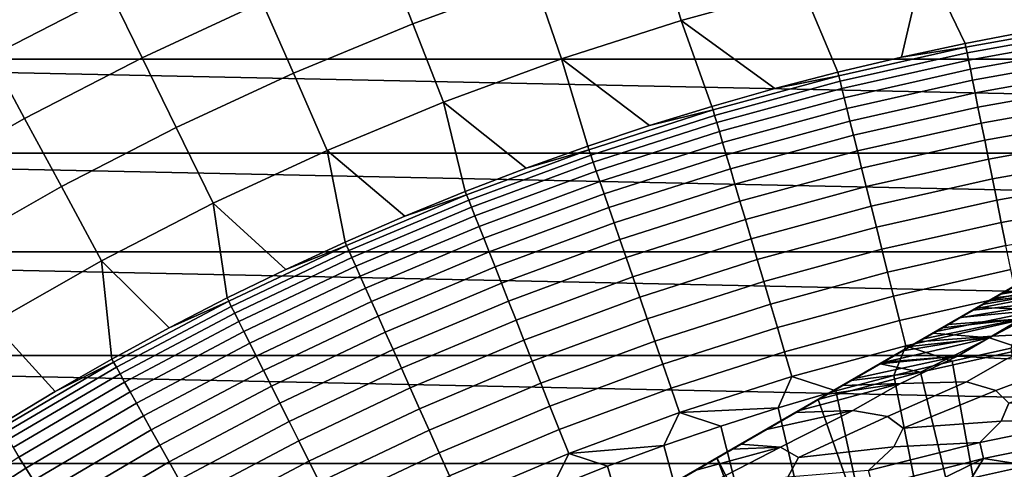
# Model space of a CAD drawing. Header units: metres. Extents: x -29 to 117, y -464 to 29.
# Tile 110 of 256: x -12.24 to -4.36, y 19.74 to 23.33. Entities that reach past the tile are written whole.
import ezdxf

# ---------------------------------------------------------------- set-up
doc = ezdxf.new("R2010")
doc.units = ezdxf.units.M
doc.layers.add('solid_24_501_056_XXX', color=7, linetype='CONTINUOUS')

msp = doc.modelspace()

# ---------------------------------------------------------------- linework, layer by layer
at = {"layer": 'solid_24_501_056_XXX'}
for points in [[(-8.323614, 24.245859, 99.382652), (-9.318463, 23.881174, 99.382652), (-9.092724, 23.302654, 106.589211), (-8.121975, 23.658504, 106.589211)], [(-6.140531, 24.248405, 106.589211), (-7.13735, 23.973934, 106.589211), (-6.944773, 23.32708, 113.790924), (-5.974849, 23.594147, 113.790924)], [(-11.469047, 24.127789, 84.956604), (-12.465934, 23.628155, 84.956604), (-12.470717, 23.043867, 92.171654), (-11.507777, 23.539534, 92.171654)], [(-10.525176, 23.994984, 92.171654), (-11.507777, 23.539534, 92.171654), (-11.258727, 23.030094, 99.382652), (-10.297392, 23.475689, 99.382652)], [(-7.13735, 23.973934, 106.589211), (-8.121975, 23.658504, 106.589211), (-7.902831, 23.020161, 113.790924), (-6.944773, 23.32708, 113.790924)], [(-4.006053, 24.00696, 113.790924), (-4.994718, 23.820902, 113.790924), (-4.670279, 23.144377, 120.980194), (-4.157134, 23.242029, 120.980194)], [(-9.318463, 23.881174, 99.382652), (-10.297392, 23.475689, 99.382652), (-10.047938, 22.906992, 106.589211), (-9.092724, 23.302654, 106.589211)], [(-4.994718, 23.820902, 113.790924), (-5.974849, 23.594147, 113.790924), (-5.689461, 22.915142, 120.980194), (-5.181138, 23.035397, 120.980194)], [(-4.994718, 23.820902, 113.790924), (-5.181138, 23.035397, 120.980194), (-4.670279, 23.144377, 120.980194)], [(17.472929, 23.019703, -99.5), (-17.472929, 23.019703, -99.5), (-16.493397, 23.731352, -99.5)], [(17.472929, 23.019703, -99.5), (-16.493397, 23.731352, -99.5), (16.493397, 23.731352, -99.5)], [(-8.121975, 23.658504, 106.589211), (-9.092724, 23.302654, 106.589211), (-8.847388, 22.673912, 113.790924), (-7.902831, 23.020161, 113.790924)], [(-6.944773, 23.32708, 113.790924), (-6.194999, 22.78367, 120.980194), (-5.689461, 22.915142, 120.980194), (-5.974849, 23.594147, 113.790924)], [(-11.507777, 23.539534, 92.171654), (-12.470717, 23.043867, 92.171654), (-12.200828, 22.545155, 99.382652), (-11.258727, 23.030094, 99.382652)], [(-10.297392, 23.475689, 99.382652), (-11.258727, 23.030094, 99.382652), (-10.985986, 22.472193, 106.589211), (-10.047938, 22.906992, 106.589211)], [(-9.092724, 23.302654, 106.589211), (-10.047938, 22.906992, 106.589211), (-9.776829, 22.288925, 113.790924), (-8.847388, 22.673912, 113.790924)], [(-7.902831, 23.020161, 113.790924), (-7.196734, 22.487345, 120.980194), (-6.697505, 22.641048, 120.980194), (-6.944773, 23.32708, 113.790924)], [(-6.944773, 23.32708, 113.790924), (-6.697505, 22.641048, 120.980194), (-6.194999, 22.78367, 120.980194)], [(-4.664314, 23.114826, 121.193291), (-3.637303, 23.298519, 121.193291), (-4.157134, 23.242029, 120.980194), (-4.670279, 23.144377, 120.980194)], [(-3.637303, 23.298519, 121.193291), (-4.664314, 23.114826, 121.193291), (-4.655334, 23.070322, 121.403885), (-3.6303, 23.253662, 121.403885)], [(-3.6303, 23.253662, 121.403885), (-4.655334, 23.070322, 121.403885), (-4.643387, 23.011118, 121.610687), (-3.620984, 23.193989, 121.610687)], [(-3.620984, 23.193989, 121.610687), (-4.643387, 23.011118, 121.610687), (-4.628536, 22.937519, 121.812614), (-3.609402, 23.119804, 121.812614)], [(-5.682195, 22.885883, 121.193291), (-4.664314, 23.114826, 121.193291), (-5.181138, 23.035397, 120.980194), (-5.689461, 22.915142, 120.980194)], [(-4.664314, 23.114826, 121.193291), (-5.682195, 22.885883, 121.193291), (-5.671255, 22.84182, 121.403885), (-4.655334, 23.070322, 121.403885)], [(-4.664314, 23.114826, 121.193291), (-4.670279, 23.144377, 120.980194), (-5.181138, 23.035397, 120.980194)], [(-3.609402, 23.119804, 121.812614), (-4.628536, 22.937519, 121.812614), (-4.610857, 22.849905, 122.008636), (-3.595616, 23.031494, 122.008636)], [(18.42173, 22.267677, -99.5), (-18.42173, 22.267677, -99.5), (-17.472929, 23.019703, -99.5)], [(18.42173, 22.267677, -99.5), (-17.472929, 23.019703, -99.5), (17.472929, 23.019703, -99.5)], [(-12.470717, 23.043867, 92.171654), (-13.412352, 22.508829, 92.171654), (-13.122084, 22.021698, 99.382652), (-12.200828, 22.545155, 99.382652)], [(-11.258727, 23.030094, 99.382652), (-12.200828, 22.545155, 99.382652), (-11.905264, 21.999001, 106.589211), (-10.985986, 22.472193, 106.589211)], [(-7.902831, 23.020161, 113.790924), (-8.847388, 22.673912, 113.790924), (-8.184381, 22.146999, 120.980194), (-7.69244, 22.322636, 120.980194)], [(-7.902831, 23.020161, 113.790924), (-7.69244, 22.322636, 120.980194), (-7.196734, 22.487345, 120.980194)], [(-4.655334, 23.070322, 121.403885), (-5.671255, 22.84182, 121.403885), (-5.656701, 22.783203, 121.610687), (-4.643387, 23.011118, 121.610687)], [(-3.595616, 23.031494, 122.008636), (-4.610857, 22.849905, 122.008636), (-4.59044, 22.748726, 122.197731), (-3.579695, 22.929512, 122.197731)], [(-4.643387, 23.011118, 121.610687), (-5.656701, 22.783203, 121.610687), (-5.638609, 22.710333, 121.812614), (-4.628536, 22.937519, 121.812614)], [(-10.047938, 22.906992, 106.589211), (-10.985986, 22.472193, 106.589211), (-10.689567, 21.865858, 113.790924), (-9.776829, 22.288925, 113.790924)], [(-6.688953, 22.612141, 121.193291), (-5.682195, 22.885883, 121.193291), (-6.194999, 22.78367, 120.980194), (-6.697505, 22.641048, 120.980194)], [(-5.682195, 22.885883, 121.193291), (-6.688953, 22.612141, 121.193291), (-6.676075, 22.568605, 121.403885), (-5.671255, 22.84182, 121.403885)], [(-5.682195, 22.885883, 121.193291), (-5.689461, 22.915142, 120.980194), (-6.194999, 22.78367, 120.980194)], [(-4.628536, 22.937519, 121.812614), (-5.638609, 22.710333, 121.812614), (-5.617071, 22.623587, 122.008636), (-4.610857, 22.849905, 122.008636)], [(-3.579695, 22.929512, 122.197731), (-4.59044, 22.748726, 122.197731), (-4.567391, 22.634506, 122.378937), (-3.561721, 22.814384, 122.378937)], [(-5.671255, 22.84182, 121.403885), (-6.676075, 22.568605, 121.403885), (-6.658942, 22.510689, 121.610687), (-5.656701, 22.783203, 121.610687)], [(-5.656701, 22.783203, 121.610687), (-6.658942, 22.510689, 121.610687), (-6.637644, 22.43869, 121.812614), (-5.638609, 22.710333, 121.812614)], [(-4.610857, 22.849905, 122.008636), (-5.617071, 22.623587, 122.008636), (-5.592199, 22.523411, 122.197731), (-4.59044, 22.748726, 122.197731)], [(-3.561721, 22.814384, 122.378937), (-4.567391, 22.634506, 122.378937), (-4.54183, 22.507833, 122.551315), (-3.541788, 22.686705, 122.551315)], [(-5.638609, 22.710333, 121.812614), (-6.637644, 22.43869, 121.812614), (-6.61229, 22.352982, 122.008636), (-5.617071, 22.623587, 122.008636)], [(-4.59044, 22.748726, 122.197731), (-5.592199, 22.523411, 122.197731), (-5.564121, 22.410322, 122.378937), (-4.567391, 22.634506, 122.378937)], [(-8.847388, 22.673912, 113.790924), (-9.776829, 22.288925, 113.790924), (-9.156007, 21.7633, 120.980194), (-8.672316, 21.960524, 120.980194)], [(-8.847388, 22.673912, 113.790924), (-8.672316, 21.960524, 120.980194), (-8.184381, 22.146999, 120.980194)], [(-6.688953, 22.612141, 121.193291), (-6.697505, 22.641048, 120.980194), (-7.196734, 22.487345, 120.980194)], [(-4.567391, 22.634506, 122.378937), (-5.564121, 22.410322, 122.378937), (-5.532982, 22.284904, 122.551315), (-4.54183, 22.507833, 122.551315)], [(-3.541788, 22.686705, 122.551315), (-4.54183, 22.507833, 122.551315), (-4.513888, 22.369362, 122.713974), (-3.519998, 22.547131, 122.713974)], [(-7.682616, 22.294134, 121.193291), (-6.688953, 22.612141, 121.193291), (-7.196734, 22.487345, 120.980194), (-7.69244, 22.322636, 120.980194)], [(-6.688953, 22.612141, 121.193291), (-7.682616, 22.294134, 121.193291), (-7.667825, 22.251209, 121.403885), (-6.676075, 22.568605, 121.403885)], [(-6.676075, 22.568605, 121.403885), (-7.667825, 22.251209, 121.403885), (-7.648148, 22.194109, 121.610687), (-6.658942, 22.510689, 121.610687)], [(-5.617071, 22.623587, 122.008636), (-6.61229, 22.352982, 122.008636), (-6.583011, 22.254004, 122.197731), (-5.592199, 22.523411, 122.197731)], [(-3.519998, 22.547131, 122.713974), (-4.513888, 22.369362, 122.713974), (-4.483709, 22.219803, 122.866074), (-3.496464, 22.396385, 122.866074)], [(-12.200828, 22.545155, 99.382652), (-13.122084, 22.021698, 99.382652), (-12.804202, 21.488222, 106.589211), (-11.905264, 21.999001, 106.589211)], [(-10.985986, 22.472193, 106.589211), (-11.905264, 21.999001, 106.589211), (-11.584041, 21.405432, 113.790924), (-10.689567, 21.865858, 113.790924)], [(-6.658942, 22.510689, 121.610687), (-7.648148, 22.194109, 121.610687), (-7.623686, 22.123123, 121.812614), (-6.637644, 22.43869, 121.812614)], [(-5.592199, 22.523411, 122.197731), (-6.583011, 22.254004, 122.197731), (-6.549959, 22.142267, 122.378937), (-5.564121, 22.410322, 122.378937)], [(-4.54183, 22.507833, 122.551315), (-5.532982, 22.284904, 122.551315), (-5.498942, 22.147802, 122.713974), (-4.513888, 22.369362, 122.713974)], [(-6.637644, 22.43869, 121.812614), (-7.623686, 22.123123, 121.812614), (-7.594565, 22.038618, 122.008636), (-6.61229, 22.352982, 122.008636)], [(-5.564121, 22.410322, 122.378937), (-6.549959, 22.142267, 122.378937), (-6.513302, 22.018349, 122.551315), (-5.532982, 22.284904, 122.551315)], [(-3.496464, 22.396385, 122.866074), (-4.483709, 22.219803, 122.866074), (-4.451448, 22.059931, 123.006828), (-3.471307, 22.235243, 123.006828)], [(-7.682616, 22.294134, 121.193291), (-7.69244, 22.322636, 120.980194), (-8.184381, 22.146999, 120.980194)], [(-6.61229, 22.352982, 122.008636), (-7.594565, 22.038618, 122.008636), (-7.560937, 21.941032, 122.197731), (-6.583011, 22.254004, 122.197731)], [(-4.513888, 22.369362, 122.713974), (-5.498942, 22.147802, 122.713974), (-5.462177, 21.999725, 122.866074), (-4.483709, 22.219803, 122.866074)], [(19.337824, 21.476927, -99.5), (-19.337824, 21.476927, -99.5), (-18.42173, 22.267677, -99.5)], [(19.337824, 21.476927, -99.5), (-18.42173, 22.267677, -99.5), (18.42173, 22.267677, -99.5)], [(-9.776829, 22.288925, 113.790924), (-10.689567, 21.865858, 113.790924), (-10.109709, 21.336998, 120.980194), (-9.635216, 21.555424, 120.980194)], [(-9.776829, 22.288925, 113.790924), (-9.635216, 21.555424, 120.980194), (-9.156007, 21.7633, 120.980194)], [(-8.661241, 21.932486, 121.193291), (-7.682616, 22.294134, 121.193291), (-8.184381, 22.146999, 120.980194), (-8.672316, 21.960524, 120.980194)], [(-7.682616, 22.294134, 121.193291), (-8.661241, 21.932486, 121.193291), (-8.644566, 21.890257, 121.403885), (-7.667825, 22.251209, 121.403885)], [(-7.667825, 22.251209, 121.403885), (-8.644566, 21.890257, 121.403885), (-8.622381, 21.834082, 121.610687), (-7.648148, 22.194109, 121.610687)], [(-6.583011, 22.254004, 122.197731), (-7.560937, 21.941032, 122.197731), (-7.522974, 21.830868, 122.378937), (-6.549959, 22.142267, 122.378937)], [(-5.532982, 22.284904, 122.551315), (-6.513302, 22.018349, 122.551315), (-6.473231, 21.882889, 122.713974), (-5.498942, 22.147802, 122.713974)], [(-3.471307, 22.235243, 123.006828), (-4.451448, 22.059931, 123.006828), (-4.417273, 21.89057, 123.135521), (-3.444656, 22.064533, 123.135521)], [(-7.648148, 22.194109, 121.610687), (-8.622381, 21.834082, 121.610687), (-8.594804, 21.764248, 121.812614), (-7.623686, 22.123123, 121.812614)], [(-4.483709, 22.219803, 122.866074), (-5.462177, 21.999725, 122.866074), (-5.422876, 21.841436, 123.006828), (-4.451448, 22.059931, 123.006828)], [(-7.623686, 22.123123, 121.812614), (-8.594804, 21.764248, 121.812614), (-8.561974, 21.681114, 122.008636), (-7.594565, 22.038618, 122.008636)], [(-6.549959, 22.142267, 122.378937), (-7.522974, 21.830868, 122.378937), (-7.480872, 21.708693, 122.551315), (-6.513302, 22.018349, 122.551315)], [(-5.498942, 22.147802, 122.713974), (-6.473231, 21.882889, 122.713974), (-6.429952, 21.736584, 122.866074), (-5.462177, 21.999725, 122.866074)], [(-11.905264, 21.999001, 106.589211), (-12.804202, 21.488222, 106.589211), (-12.458724, 20.908438, 113.790924), (-11.584041, 21.405432, 113.790924)], [(-7.594565, 22.038618, 122.008636), (-8.561974, 21.681114, 122.008636), (-8.524062, 21.585112, 122.197731), (-7.560937, 21.941032, 122.197731)], [(-6.513302, 22.018349, 122.551315), (-7.480872, 21.708693, 122.551315), (-7.434848, 21.575138, 122.713974), (-6.473231, 21.882889, 122.713974)], [(-5.462177, 21.999725, 122.866074), (-6.429952, 21.736584, 122.866074), (-6.383688, 21.580187, 123.006828), (-5.422876, 21.841436, 123.006828)], [(-4.451448, 22.059931, 123.006828), (-5.422876, 21.841436, 123.006828), (-5.381243, 21.673752, 123.135521), (-4.417273, 21.89057, 123.135521)], [(-3.444656, 22.064533, 123.135521), (-4.417273, 21.89057, 123.135521), (-4.381359, 21.712591, 123.25148), (-3.41665, 21.885141, 123.25148)], [(-9.62291, 21.527903, 121.193291), (-8.661241, 21.932486, 121.193291), (-9.156007, 21.7633, 120.980194), (-9.635216, 21.555424, 120.980194)], [(-8.661241, 21.932486, 121.193291), (-9.62291, 21.527903, 121.193291), (-9.604383, 21.486454, 121.403885), (-8.644566, 21.890257, 121.403885)], [(-8.661241, 21.932486, 121.193291), (-8.672316, 21.960524, 120.980194), (-9.156007, 21.7633, 120.980194)], [(-7.560937, 21.941032, 122.197731), (-8.524062, 21.585112, 122.197731), (-8.481263, 21.476734, 122.378937), (-7.522974, 21.830868, 122.378937)], [(-10.689567, 21.865858, 113.790924), (-11.584041, 21.405432, 113.790924), (-11.043621, 20.868927, 120.980194), (-10.579254, 21.108128, 120.980194)], [(-10.689567, 21.865858, 113.790924), (-10.579254, 21.108128, 120.980194), (-10.109709, 21.336998, 120.980194)], [(-8.644566, 21.890257, 121.403885), (-9.604383, 21.486454, 121.403885), (-9.579737, 21.431314, 121.610687), (-8.622381, 21.834082, 121.610687)], [(-6.473231, 21.882889, 122.713974), (-7.434848, 21.575138, 122.713974), (-7.38514, 21.430889, 122.866074), (-6.429952, 21.736584, 122.866074)], [(-5.422876, 21.841436, 123.006828), (-6.383688, 21.580187, 123.006828), (-6.334678, 21.414509, 123.135521), (-5.381243, 21.673752, 123.135521)], [(-4.417273, 21.89057, 123.135521), (-5.381243, 21.673752, 123.135521), (-5.337491, 21.497538, 123.25148), (-4.381359, 21.712591, 123.25148)], [(-3.41665, 21.885141, 123.25148), (-4.381359, 21.712591, 123.25148), (-4.343892, 21.526913, 123.354111), (-3.387432, 21.697989, 123.354111)], [(-8.622381, 21.834082, 121.610687), (-9.579737, 21.431314, 121.610687), (-9.549097, 21.362768, 121.812614), (-8.594804, 21.764248, 121.812614)], [(-8.594804, 21.764248, 121.812614), (-9.549097, 21.362768, 121.812614), (-9.512622, 21.28117, 122.008636), (-8.561974, 21.681114, 122.008636)], [(-7.522974, 21.830868, 122.378937), (-8.481263, 21.476734, 122.378937), (-8.433798, 21.356541, 122.551315), (-7.480872, 21.708693, 122.551315)], [(-3.338249, 21.744022, 147.34346), (-3.335342, 21.745701, 147.257355), (-17.164658, 13.761341, 147.257355), (-17.161753, 13.763019, 147.34343)], [(-17.164658, 13.761341, 129.791641), (-17.164658, 13.761341, 147.257355), (-3.335342, 21.745701, 147.257355), (-3.335342, 21.745701, 129.791641)], [(-17.159746, 13.764176, 129.621338), (-17.164658, 13.761341, 129.791641), (-3.335342, 21.745701, 129.791641), (-3.340253, 21.742865, 129.621338)], [(-3.34721, 21.738848, 147.429932), (-3.338249, 21.744022, 147.34346), (-17.161753, 13.763019, 147.34343), (-17.1528, 13.768188, 147.429871)], [(-3.340253, 21.742865, 129.621338), (-3.355197, 21.734238, 129.450684), (-17.159746, 13.764176, 129.621338)], [(-3.360694, 21.731064, 129.406357), (-17.144802, 13.772804, 129.450684), (-17.159746, 13.764176, 129.621338), (-3.355197, 21.734238, 129.450684)], [(-3.353562, 21.735182, 147.471283), (-3.34721, 21.738848, 147.429932), (-17.1528, 13.768188, 147.429871), (-17.146439, 13.77186, 147.471283)], [(-3.362133, 21.730232, 147.516678), (-3.353562, 21.735182, 147.471283), (-17.146439, 13.77186, 147.471283), (-17.137892, 13.776795, 147.516571)], [(-3.380181, 21.719812, 129.279663), (-17.139305, 13.775978, 129.406357), (-17.144802, 13.772804, 129.450684), (-3.360694, 21.731064, 129.406357)], [(-3.415605, 21.69936, 129.10791), (-17.11982, 13.787229, 129.279663), (-17.139305, 13.775978, 129.406357), (-3.380181, 21.719812, 129.279663)], [(-3.3836, 21.717838, 147.604523), (-3.362133, 21.730232, 147.516678), (-17.137892, 13.776795, 147.516571), (-17.116444, 13.789178, 147.60437)], [(-3.437664, 21.686625, 129.020355), (-17.084394, 13.807681, 129.10791), (-17.11982, 13.787229, 129.279663), (-3.415605, 21.69936, 129.10791)], [(-3.408527, 21.703447, 147.684433), (-3.3836, 21.717838, 147.604523), (-17.116444, 13.789178, 147.60437), (-17.091473, 13.803596, 147.684433)], [(-3.411747, 21.701588, 147.693619), (-3.408527, 21.703447, 147.684433), (-17.091473, 13.803596, 147.684433), (-17.08832, 13.805415, 147.69342)], [(-3.447465, 21.680967, 147.784378), (-3.411747, 21.701588, 147.693619), (-17.08832, 13.805415, 147.69342), (-17.052635, 13.826018, 147.784149)], [(-3.461836, 21.672668, 128.935287), (-17.062336, 13.820416, 129.020355), (-17.084394, 13.807681, 129.10791), (-3.437664, 21.686625, 129.020355)], [(-3.49114, 21.65575, 147.876862), (-3.447465, 21.680967, 147.784378), (-17.052635, 13.826018, 147.784149), (-17.008993, 13.851214, 147.876602)], [(-8.561974, 21.681114, 122.008636), (-9.512622, 21.28117, 122.008636), (-9.470501, 21.186937, 122.197731), (-8.524062, 21.585112, 122.197731)], [(-7.480872, 21.708693, 122.551315), (-8.433798, 21.356541, 122.551315), (-8.381912, 21.225151, 122.713974), (-7.434848, 21.575138, 122.713974)], [(-6.429952, 21.736584, 122.866074), (-7.38514, 21.430889, 122.866074), (-7.332004, 21.276693, 123.006828), (-6.383688, 21.580187, 123.006828)], [(-4.381359, 21.712591, 123.25148), (-5.337491, 21.497538, 123.25148), (-5.291847, 21.3137, 123.354111), (-4.343892, 21.526913, 123.354111)], [(-3.519247, 21.639523, 128.761612), (-17.038164, 13.834373, 128.935287), (-17.062336, 13.820416, 129.020355), (-3.461836, 21.672668, 128.935287)], [(-3.567751, 21.611519, 128.636612), (-16.980753, 13.867518, 128.761612), (-17.038164, 13.834373, 128.935287), (-3.519247, 21.639523, 128.761612)], [(-3.500814, 21.650166, 147.895264), (-3.49114, 21.65575, 147.876862), (-17.008993, 13.851214, 147.876602), (-16.999187, 13.856875, 147.895264)], [(-3.543741, 21.625381, 147.971329), (-3.500814, 21.650166, 147.895264), (-16.999187, 13.856875, 147.895264), (-16.956413, 13.881571, 147.971069)], [(-3.588748, 21.599396, 128.5867), (-16.932249, 13.895523, 128.636612), (-16.980753, 13.867518, 128.761612), (-3.567751, 21.611519, 128.636612)], [(-3.606045, 21.589411, 148.067581), (-3.543741, 21.625381, 147.971329), (-16.956413, 13.881571, 147.971069), (-16.894117, 13.917538, 148.067352)], [(-5.381243, 21.673752, 123.135521), (-6.334678, 21.414509, 123.135521), (-6.283175, 21.2404, 123.25148), (-5.337491, 21.497538, 123.25148)], [(-3.670763, 21.552046, 128.410522), (-16.911251, 13.907645, 128.5867), (-16.932249, 13.895523, 128.636612), (-3.588748, 21.599396, 128.5867)], [(-3.753112, 21.504501, 128.256302), (-16.829237, 13.954996, 128.410522), (-16.911251, 13.907645, 128.5867), (-3.670763, 21.552046, 128.410522)], [(-3.631133, 21.574926, 148.102859), (-3.606045, 21.589411, 148.067581), (-16.894117, 13.917538, 148.067352), (-16.868868, 13.932116, 148.102859)], [(-3.631133, 21.574926, 148.102859), (-16.868868, 13.932116, 148.102859), (-16.821459, 13.959487, 148.165436)], [(-3.67869, 21.547468, 148.165619), (-3.631133, 21.574926, 148.102859), (-16.821459, 13.959487, 148.165436)], [(-3.67869, 21.547468, 148.165619), (-16.821459, 13.959487, 148.165436), (-16.737396, 14.00802, 148.264679)], [(-3.762733, 21.498945, 148.264816), (-3.67869, 21.547468, 148.165619), (-16.737396, 14.00802, 148.264679)], [(-10.565743, 21.081177, 121.193291), (-9.62291, 21.527903, 121.193291), (-10.109709, 21.336998, 120.980194), (-10.579254, 21.108128, 120.980194)], [(-9.62291, 21.527903, 121.193291), (-10.565743, 21.081177, 121.193291), (-10.545401, 21.04059, 121.403885), (-9.604383, 21.486454, 121.403885)], [(-9.62291, 21.527903, 121.193291), (-9.635216, 21.555424, 120.980194), (-10.109709, 21.336998, 120.980194)], [(-8.524062, 21.585112, 122.197731), (-9.470501, 21.186937, 122.197731), (-9.42295, 21.080559, 122.378937), (-8.481263, 21.476734, 122.378937)], [(-7.434848, 21.575138, 122.713974), (-8.381912, 21.225151, 122.713974), (-8.325871, 21.083244, 122.866074), (-7.38514, 21.430889, 122.866074)], [(-6.383688, 21.580187, 123.006828), (-7.332004, 21.276693, 123.006828), (-7.275713, 21.113344, 123.135521), (-6.334678, 21.414509, 123.135521)], [(-4.343892, 21.526913, 123.354111), (-5.291847, 21.3137, 123.354111), (-5.244546, 21.123186, 123.442886), (-4.305064, 21.334496, 123.442886)], [(20.220102, 20.648422, -99.5), (-20.220102, 20.648422, -99.5), (-19.337824, 21.476927, -99.5)], [(20.220102, 20.648422, -99.5), (-19.337824, 21.476927, -99.5), (19.337824, 21.476927, -99.5)], [(-3.766415, 21.49682, 128.232971), (-16.746887, 14.002541, 128.256302), (-16.829237, 13.954996, 128.410522), (-3.753112, 21.504501, 128.256302)], [(-3.876734, 21.433128, 128.054153), (-16.733585, 14.010221, 128.232971), (-16.746887, 14.002541, 128.256302), (-3.766415, 21.49682, 128.232971)], [(-3.762733, 21.498945, 148.264816), (-16.737396, 14.00802, 148.264679), (-16.69902, 14.030177, 148.30632)], [(-3.80098, 21.476864, 148.30632), (-3.762733, 21.498945, 148.264816), (-16.69902, 14.030177, 148.30632)], [(-3.80098, 21.476864, 148.30632), (-16.69902, 14.030177, 148.30632), (-16.641638, 14.063307, 148.364944)], [(-3.858473, 21.44367, 148.365051), (-3.80098, 21.476864, 148.30632), (-16.641638, 14.063307, 148.364944)], [(-3.858473, 21.44367, 148.365051), (-16.641638, 14.063307, 148.364944), (-16.533468, 14.125759, 148.465179)], [(-3.966613, 21.381235, 148.46524), (-3.858473, 21.44367, 148.365051), (-16.533468, 14.125759, 148.465179)], [(-9.604383, 21.486454, 121.403885), (-10.545401, 21.04059, 121.403885), (-10.518339, 20.986595, 121.610687), (-9.579737, 21.431314, 121.610687)], [(-8.481263, 21.476734, 122.378937), (-9.42295, 21.080559, 122.378937), (-9.370214, 20.962584, 122.551315), (-8.433798, 21.356541, 122.551315)], [(-5.337491, 21.497538, 123.25148), (-6.283175, 21.2404, 123.25148), (-6.229444, 21.058762, 123.354111), (-5.291847, 21.3137, 123.354111)], [(-3.997584, 21.363356, 127.880692), (-16.623266, 14.073914, 128.054153), (-16.733585, 14.010221, 128.232971), (-3.876734, 21.433128, 128.054153)], [(-4.002474, 21.360531, 127.874092), (-16.502417, 14.143686, 127.880692), (-16.623266, 14.073914, 128.054153), (-3.997584, 21.363356, 127.880692)], [(-3.966613, 21.381235, 148.46524), (-16.533468, 14.125759, 148.465179), (-16.487696, 14.152185, 148.504456)], [(-4.012304, 21.354856, 148.504456), (-3.966613, 21.381235, 148.46524), (-16.487696, 14.152185, 148.504456)], [(-11.584041, 21.405432, 113.790924), (-12.458724, 20.908438, 113.790924), (-11.955914, 20.360004, 120.980194), (-11.502583, 20.619513, 120.980194)], [(-11.584041, 21.405432, 113.790924), (-11.502583, 20.619513, 120.980194), (-11.043621, 20.868927, 120.980194)], [(-9.579737, 21.431314, 121.610687), (-10.518339, 20.986595, 121.610687), (-10.484697, 20.919472, 121.812614), (-9.549097, 21.362768, 121.812614)], [(-7.38514, 21.430889, 122.866074), (-8.325871, 21.083244, 122.866074), (-8.265966, 20.931549, 123.006828), (-7.332004, 21.276693, 123.006828)], [(-6.334678, 21.414509, 123.135521), (-7.275713, 21.113344, 123.135521), (-7.216559, 20.941685, 123.25148), (-6.283175, 21.2404, 123.25148)], [(-4.002474, 21.360531, 127.874092), (-16.497526, 14.14651, 127.874092), (-16.502417, 14.143686, 127.880692)], [(-4.002474, 21.360531, 127.874092), (-4.145812, 21.277775, 127.693161), (-16.497526, 14.14651, 127.874092)], [(-4.012304, 21.354856, 148.504456), (-16.487696, 14.152185, 148.504456), (-16.41267, 14.195501, 148.56517)], [(-4.087372, 21.311516, 148.565216), (-4.012304, 21.354856, 148.504456), (-16.41267, 14.195501, 148.56517)], [(-4.087372, 21.311516, 148.565216), (-16.41267, 14.195501, 148.56517), (-16.27846, 14.272987, 148.664291)], [(-4.221549, 21.234049, 148.664291), (-4.087372, 21.311516, 148.565216), (-16.27846, 14.272987, 148.664291)], [(-9.549097, 21.362768, 121.812614), (-10.484697, 20.919472, 121.812614), (-10.444649, 20.839565, 122.008636), (-9.512622, 21.28117, 122.008636)], [(-8.433798, 21.356541, 122.551315), (-9.370214, 20.962584, 122.551315), (-9.312568, 20.833618, 122.713974), (-8.381912, 21.225151, 122.713974)], [(-5.291847, 21.3137, 123.354111), (-6.229444, 21.058762, 123.354111), (-6.173762, 20.870527, 123.442886), (-5.244546, 21.123186, 123.442886)], [(-4.305064, 21.334496, 123.442886), (-5.244546, 21.123186, 123.442886), (-5.195832, 20.926983, 123.517342), (-4.265076, 21.136328, 123.517342)], [(-4.145812, 21.277775, 127.693161), (-16.354189, 14.229266, 127.693161), (-16.497526, 14.14651, 127.874092)], [(-4.145812, 21.277775, 127.693161), (-4.306782, 21.184839, 127.511368), (-16.354189, 14.229266, 127.693161)], [(-4.221549, 21.234049, 148.664291), (-16.27846, 14.272987, 148.664291), (-16.232086, 14.299762, 148.696198)], [(-4.267913, 21.207281, 148.696198), (-4.221549, 21.234049, 148.664291), (-16.232086, 14.299762, 148.696198)], [(-4.267913, 21.207281, 148.696198), (-16.232086, 14.299762, 148.696198), (-16.130388, 14.358477, 148.762192)], [(-4.369589, 21.148577, 148.762177), (-4.267913, 21.207281, 148.696198), (-16.130388, 14.358477, 148.762192)], [(-9.512622, 21.28117, 122.008636), (-10.444649, 20.839565, 122.008636), (-10.3984, 20.747288, 122.197731), (-9.470501, 21.186937, 122.197731)], [(-8.381912, 21.225151, 122.713974), (-9.312568, 20.833618, 122.713974), (-9.250305, 20.694326, 122.866074), (-8.325871, 21.083244, 122.866074)], [(-7.332004, 21.276693, 123.006828), (-8.265966, 20.931549, 123.006828), (-8.202506, 20.770849, 123.135521), (-7.275713, 21.113344, 123.135521)], [(-6.283175, 21.2404, 123.25148), (-7.216559, 20.941685, 123.25148), (-7.154846, 20.7626, 123.354111), (-6.229444, 21.058762, 123.354111)], [(-4.046636, 21.014524, 149.056564), (-3.668853, 21.207943, 148.880539), (-4.532027, 21.054794, 148.85849), (-4.571845, 21.031805, 148.880569)], [(-3.668853, 21.207943, 148.880539), (-4.369589, 21.148577, 148.762177), (-4.532027, 21.054794, 148.85849)], [(-4.388535, 21.137638, 127.432182), (-3.562097, 21.273937, 127.389389), (-3.696512, 21.190706, 127.270569), (-4.439304, 21.108328, 127.389404)], [(-4.388535, 21.137638, 127.432182), (-4.306782, 21.184839, 127.511368), (-3.562097, 21.273937, 127.389389)], [(-3.668853, 21.207943, 148.880539), (-4.267913, 21.207281, 148.696198), (-4.369589, 21.148577, 148.762177)], [(-16.354189, 14.229266, 127.693161), (-4.306782, 21.184839, 127.511368), (-16.193218, 14.322203, 127.511368)], [(-4.388535, 21.137638, 127.432182), (-16.193218, 14.322203, 127.511368), (-4.306782, 21.184839, 127.511368)], [(-4.388535, 21.137638, 127.432182), (-16.111464, 14.369404, 127.432182), (-16.193218, 14.322203, 127.511368)], [(-4.369589, 21.148577, 148.762177), (-16.130388, 14.358477, 148.762192), (-15.967922, 14.452277, 148.858505)], [(-4.388535, 21.137638, 127.432182), (-4.439304, 21.108328, 127.389404), (-16.111464, 14.369404, 127.432182)], [(-4.532027, 21.054794, 148.85849), (-4.369589, 21.148577, 148.762177), (-15.967922, 14.452277, 148.858505)], [(-9.470501, 21.186937, 122.197731), (-10.3984, 20.747288, 122.197731), (-10.34619, 20.643118, 122.378937), (-9.42295, 21.080559, 122.378937)], [(-4.265076, 21.136328, 123.517342), (-5.195832, 20.926983, 123.517342), (-5.145956, 20.726099, 123.577095), (-4.224134, 20.933435, 123.577095)], [(-4.592687, 21.019772, 127.279572), (-3.696512, 21.190706, 127.270569), (-3.860737, 21.090574, 127.157471), (-4.606872, 21.011581, 127.270576)], [(-4.592687, 21.019772, 127.279572), (-4.483792, 21.082642, 127.354851), (-3.696512, 21.190706, 127.270569)], [(-4.483792, 21.082642, 127.354851), (-4.439304, 21.108328, 127.389404), (-3.696512, 21.190706, 127.270569)], [(-4.439304, 21.108328, 127.389404), (-16.060696, 14.398714, 127.389404), (-16.111464, 14.369404, 127.432182)], [(-4.483792, 21.082642, 127.354851), (-16.060696, 14.398714, 127.389404), (-4.439304, 21.108328, 127.389404)], [(-4.483792, 21.082642, 127.354851), (-16.016201, 14.424403, 127.354851), (-16.060696, 14.398714, 127.389404)], [(-4.592687, 21.019772, 127.279572), (-16.016201, 14.424403, 127.354851), (-4.483792, 21.082642, 127.354851)], [(-4.532027, 21.054794, 148.85849), (-15.967922, 14.452277, 148.858505), (-15.928154, 14.475237, 148.880569)], [(-4.571845, 21.031805, 148.880569), (-4.532027, 21.054794, 148.85849), (-15.928154, 14.475237, 148.880569)], [(-11.487893, 20.593185, 121.193291), (-10.565743, 21.081177, 121.193291), (-11.043621, 20.868927, 120.980194), (-11.502583, 20.619513, 120.980194)], [(-10.565743, 21.081177, 121.193291), (-11.487893, 20.593185, 121.193291), (-11.465775, 20.553537, 121.403885), (-10.545401, 21.04059, 121.403885)], [(-10.565743, 21.081177, 121.193291), (-10.579254, 21.108128, 120.980194), (-11.043621, 20.868927, 120.980194)], [(-9.42295, 21.080559, 122.378937), (-10.34619, 20.643118, 122.378937), (-10.288289, 20.52759, 122.551315), (-9.370214, 20.962584, 122.551315)], [(-8.325871, 21.083244, 122.866074), (-9.250305, 20.694326, 122.866074), (-9.183749, 20.545431, 123.006828), (-8.265966, 20.931549, 123.006828)], [(-7.275713, 21.113344, 123.135521), (-8.202506, 20.770849, 123.135521), (-8.135817, 20.601974, 123.25148), (-7.216559, 20.941685, 123.25148)], [(-6.229444, 21.058762, 123.354111), (-7.154846, 20.7626, 123.354111), (-7.090893, 20.577015, 123.442886), (-6.173762, 20.870527, 123.442886)], [(-5.244546, 21.123186, 123.442886), (-6.173762, 20.870527, 123.442886), (-6.116416, 20.67667, 123.517342), (-5.195832, 20.926983, 123.517342)], [(-4.715443, 20.948898, 127.206665), (-3.860737, 21.090574, 127.157471), (-4.221206, 20.940397, 127.05098), (-4.809387, 20.894659, 127.157463)], [(-4.715443, 20.948898, 127.206665), (-4.606872, 21.011581, 127.270576), (-3.860737, 21.090574, 127.157471)], [(-4.592687, 21.019772, 127.279572), (-15.9073, 14.487277, 127.279564), (-16.016201, 14.424403, 127.354851)], [(-4.571845, 21.031805, 148.880569), (-15.928154, 14.475237, 148.880569), (-15.790285, 14.554835, 148.952667)], [(-4.592687, 21.019772, 127.279572), (-4.606872, 21.011581, 127.270576), (-15.9073, 14.487277, 127.279564)], [(-4.606872, 21.011581, 127.270576), (-15.893128, 14.49546, 127.270576), (-15.9073, 14.487277, 127.279564)], [(-4.715443, 20.948898, 127.206665), (-15.893128, 14.49546, 127.270576), (-4.606872, 21.011581, 127.270576)], [(-4.709642, 20.952248, 148.952637), (-4.571845, 21.031805, 148.880569), (-15.790285, 14.554835, 148.952667)], [(-10.545401, 21.04059, 121.403885), (-11.465775, 20.553537, 121.403885), (-11.436351, 20.500792, 121.610687), (-10.518339, 20.986595, 121.610687)], [(-10.518339, 20.986595, 121.610687), (-11.436351, 20.500792, 121.610687), (-11.399773, 20.435223, 121.812614), (-10.484697, 20.919472, 121.812614)], [(-4.474883, 20.789843, 149.223404), (-4.046636, 21.014524, 149.056564), (-4.9027, 20.840786, 149.044434), (-4.930018, 20.825014, 149.05661)], [(-4.046636, 21.014524, 149.056564), (-4.709642, 20.952248, 148.952637), (-4.9027, 20.840786, 149.044434)], [(-4.046636, 21.014524, 149.056564), (-4.571845, 21.031805, 148.880569), (-4.709642, 20.952248, 148.952637)], [(-4.046636, 21.014524, 149.056564), (-4.474883, 20.789843, 149.223404), (-4.202723, 20.698969, 149.378677), (-3.589598, 20.960842, 149.223404)], [(-4.221206, 20.940397, 127.05098), (-3.574285, 20.97068, 126.951927), (-3.796071, 20.833149, 126.861099), (-4.455906, 20.801197, 126.951927)], [(-4.715443, 20.948898, 127.206665), (-15.784534, 14.558156, 127.20665), (-15.893128, 14.49546, 127.270576)], [(-4.9027, 20.840786, 149.044434), (-4.709642, 20.952248, 148.952637), (-15.790285, 14.554835, 148.952667)], [(-4.715443, 20.948898, 127.206665), (-4.809387, 20.894659, 127.157463), (-15.784534, 14.558156, 127.20665)], [(-4.809387, 20.894659, 127.157463), (-15.690613, 14.612382, 127.157463), (-15.784534, 14.558156, 127.20665)], [(-4.852493, 20.869772, 127.136429), (-15.690613, 14.612382, 127.157463), (-4.809387, 20.894659, 127.157463)], [(-13.312122, 20.375719, 113.790924), (-12.403394, 20.090532, 120.980194), (-11.955914, 20.360004, 120.980194), (-12.458724, 20.908438, 113.790924)], [(-10.484697, 20.919472, 121.812614), (-11.399773, 20.435223, 121.812614), (-11.35623, 20.357166, 122.008636), (-10.444649, 20.839565, 122.008636)], [(-9.370214, 20.962584, 122.551315), (-10.288289, 20.52759, 122.551315), (-10.224993, 20.4013, 122.713974), (-9.312568, 20.833618, 122.713974)], [(-8.265966, 20.931549, 123.006828), (-9.183749, 20.545431, 123.006828), (-9.113242, 20.387695, 123.135521), (-8.202506, 20.770849, 123.135521)], [(-7.216559, 20.941685, 123.25148), (-8.135817, 20.601974, 123.25148), (-8.066242, 20.425797, 123.354111), (-7.154846, 20.7626, 123.354111)], [(-5.195832, 20.926983, 123.517342), (-6.116416, 20.67667, 123.517342), (-6.057703, 20.478189, 123.577095), (-5.145956, 20.726099, 123.577095)], [(-4.224134, 20.933435, 123.577095), (-5.145956, 20.726099, 123.577095), (-4.772958, 20.602596, 123.621208), (-4.302738, 20.705906, 123.621208)], [(-5.004299, 20.782127, 127.069069), (-4.221206, 20.940397, 127.05098), (-4.455906, 20.801197, 126.951927), (-5.048937, 20.756355, 127.050964)], [(-5.004299, 20.782127, 127.069069), (-4.852493, 20.869772, 127.136429), (-4.221206, 20.940397, 127.05098)], [(-4.852493, 20.869772, 127.136429), (-4.809387, 20.894659, 127.157463), (-4.221206, 20.940397, 127.05098)], [(-4.9027, 20.840786, 149.044434), (-15.790285, 14.554835, 148.952667), (-15.597211, 14.666307, 149.044464)], [(-4.852493, 20.869772, 127.136429), (-15.647472, 14.637289, 127.136414), (-15.690613, 14.612382, 127.157463)], [(-5.004299, 20.782127, 127.069069), (-15.647472, 14.637289, 127.136414), (-4.852493, 20.869772, 127.136429)], [(-4.9027, 20.840786, 149.044434), (-15.597211, 14.666307, 149.044464), (-15.569981, 14.682029, 149.05661)], [(-4.930018, 20.825014, 149.05661), (-4.9027, 20.840786, 149.044434), (-15.569981, 14.682029, 149.05661)], [(-4.930018, 20.825014, 149.05661), (-15.569981, 14.682029, 149.05661), (-15.387621, 14.787314, 149.133255)], [(-5.112286, 20.719782, 149.133209), (-4.930018, 20.825014, 149.05661), (-15.387621, 14.787314, 149.133255)], [(-10.444649, 20.839565, 122.008636), (-11.35623, 20.357166, 122.008636), (-11.305944, 20.267025, 122.197731), (-10.3984, 20.747288, 122.197731)], [(-9.312568, 20.833618, 122.713974), (-10.224993, 20.4013, 122.713974), (-10.156631, 20.2649, 122.866074), (-9.250305, 20.694326, 122.866074)], [(-6.173762, 20.870527, 123.442886), (-7.090893, 20.577015, 123.442886), (-7.025028, 20.385883, 123.517342), (-6.116416, 20.67667, 123.517342)], [(-4.474883, 20.789843, 149.223404), (-4.930018, 20.825014, 149.05661), (-5.112286, 20.719782, 149.133209)], [(-4.455906, 20.801197, 126.951927), (-3.796071, 20.833149, 126.861099), (-4.336596, 20.620512, 126.779205), (-4.73062, 20.641014, 126.861099)], [(-5.004299, 20.782127, 127.069069), (-15.495652, 14.724942, 127.069054), (-15.647472, 14.637289, 127.136414)], [(-5.004299, 20.782127, 127.069069), (-5.048937, 20.756355, 127.050964), (-15.495652, 14.724942, 127.069054)], [(-5.048937, 20.756355, 127.050964), (-15.451062, 14.750686, 127.050964), (-15.495652, 14.724942, 127.069054)], [(-5.17133, 20.685692, 127.004776), (-15.451062, 14.750686, 127.050964), (-5.048937, 20.756355, 127.050964)], [(-10.3984, 20.747288, 122.197731), (-11.305944, 20.267025, 122.197731), (-11.249178, 20.165266, 122.378937), (-10.34619, 20.643118, 122.378937)], [(-8.202506, 20.770849, 123.135521), (-9.113242, 20.387695, 123.135521), (-9.039147, 20.221937, 123.25148), (-8.135817, 20.601974, 123.25148)], [(-7.154846, 20.7626, 123.354111), (-8.066242, 20.425797, 123.354111), (-7.994143, 20.243219, 123.442886), (-7.090893, 20.577015, 123.442886)], [(-5.338662, 20.589083, 149.218842), (-5.351584, 20.581623, 149.223434), (-5.028401, 20.514029, 149.378677), (-4.474883, 20.789843, 149.223404)], [(-4.474883, 20.789843, 149.223404), (-5.112286, 20.719782, 149.133209), (-5.338662, 20.589083, 149.218842)], [(-5.17133, 20.685692, 127.004776), (-4.455906, 20.801197, 126.951927), (-4.73062, 20.641014, 126.861099), (-5.328514, 20.594942, 126.95192)], [(-5.17133, 20.685692, 127.004776), (-5.048937, 20.756355, 127.050964), (-4.455906, 20.801197, 126.951927)], [(-4.474883, 20.789843, 149.223404), (-5.028401, 20.514029, 149.378677), (-4.202723, 20.698969, 149.378677)], [(-5.17133, 20.685692, 127.004776), (-15.328606, 14.821386, 127.004753), (-15.451062, 14.750686, 127.050964)], [(-5.338662, 20.589083, 149.218842), (-5.112286, 20.719782, 149.133209), (-15.387621, 14.787314, 149.133255)], [(-5.17133, 20.685692, 127.004776), (-5.328514, 20.594942, 126.95192), (-15.328606, 14.821386, 127.004753)], [(-9.250305, 20.694326, 122.866074), (-10.156631, 20.2649, 122.866074), (-10.083553, 20.119093, 123.006828), (-9.183749, 20.545431, 123.006828)], [(-6.116416, 20.67667, 123.517342), (-7.025028, 20.385883, 123.517342), (-6.957593, 20.190193, 123.577095), (-6.057703, 20.478189, 123.577095)], [(-5.145956, 20.726099, 123.577095), (-6.057703, 20.478189, 123.577095), (-5.705736, 20.364004, 123.621208), (-5.240705, 20.488609, 123.621208)], [(-5.145956, 20.726099, 123.577095), (-5.240705, 20.488609, 123.621208), (-4.772958, 20.602596, 123.621208)], [(-4.039302, 16.388224, 153.621323), (-3.64212, 16.481043, 153.621323), (-4.202723, 20.698969, 149.378677), (-5.028401, 20.514029, 149.378677)], [(-4.302738, 20.705906, 123.621208), (-4.772958, 20.602596, 123.621208), (-4.539252, 19.299726, 123.854294), (-4.092259, 19.399424, 123.854294)], [(21.067442, 19.783127, -99.5), (-21.067442, 19.783127, -99.5), (-20.220102, 20.648422, -99.5)], [(21.067442, 19.783127, -99.5), (-20.220102, 20.648422, -99.5), (20.220102, 20.648422, -99.5)], [(-5.338662, 20.589083, 149.218842), (-15.387621, 14.787314, 149.133255), (-15.161252, 14.918008, 149.218872)], [(-5.328514, 20.594942, 126.95192), (-15.171486, 14.9121, 126.95192), (-15.328606, 14.821386, 127.004753)], [(-5.354352, 20.580025, 126.943832), (-15.171486, 14.9121, 126.95192), (-5.328514, 20.594942, 126.95192)], [(-5.354352, 20.580025, 126.943832), (-15.145568, 14.927063, 126.943802), (-15.171486, 14.9121, 126.95192)], [(-5.338662, 20.589083, 149.218842), (-15.161252, 14.918008, 149.218872), (-15.148416, 14.925419, 149.223434)], [(-5.351584, 20.581623, 149.223434), (-5.338662, 20.589083, 149.218842), (-15.148416, 14.925419, 149.223434)], [(-5.351584, 20.581623, 149.223434), (-15.148416, 14.925419, 149.223434), (-14.916635, 15.059237, 149.300659)], [(-5.554103, 20.464699, 126.886475), (-15.145568, 14.927063, 126.943802), (-5.354352, 20.580025, 126.943832)], [(-5.583311, 20.447834, 149.300629), (-5.351584, 20.581623, 149.223434), (-14.916635, 15.059237, 149.300659)], [(-12.387554, 20.064882, 121.193291), (-11.487893, 20.593185, 121.193291), (-11.955914, 20.360004, 120.980194), (-12.403394, 20.090532, 120.980194)], [(-11.487893, 20.593185, 121.193291), (-12.387554, 20.064882, 121.193291), (-12.363705, 20.026251, 121.403885), (-11.465775, 20.553537, 121.403885)], [(-11.487893, 20.593185, 121.193291), (-11.502583, 20.619513, 120.980194), (-11.955914, 20.360004, 120.980194)], [(-10.34619, 20.643118, 122.378937), (-11.249178, 20.165266, 122.378937), (-11.186223, 20.052412, 122.551315), (-10.288289, 20.52759, 122.551315)], [(-8.135817, 20.601974, 123.25148), (-9.039147, 20.221937, 123.25148), (-8.961849, 20.049007, 123.354111), (-8.066242, 20.425797, 123.354111)], [(-7.090893, 20.577015, 123.442886), (-7.994143, 20.243219, 123.442886), (-7.919888, 20.055189, 123.517342), (-7.025028, 20.385883, 123.517342)], [(-5.554103, 20.464699, 126.886475), (-4.73062, 20.641014, 126.861099), (-5.187487, 20.423065, 126.779205), (-5.652919, 20.407646, 126.861031)], [(-5.583311, 20.447834, 149.300629), (-5.028401, 20.514029, 149.378677), (-5.351584, 20.581623, 149.223434)], [(-5.554103, 20.464699, 126.886475), (-5.354352, 20.580025, 126.943832), (-4.73062, 20.641014, 126.861099)], [(-5.354352, 20.580025, 126.943832), (-5.328514, 20.594942, 126.95192), (-4.73062, 20.641014, 126.861099)], [(-4.772958, 20.602596, 123.621208), (-5.240705, 20.488609, 123.621208), (-4.983822, 19.18973, 123.854294), (-4.539252, 19.299726, 123.854294)], [(-4.73062, 20.641014, 126.861099), (-4.336596, 20.620512, 126.779205), (-4.659177, 20.43576, 126.706879), (-5.187487, 20.423065, 126.779205)], [(-4.336596, 20.620512, 126.779205), (-3.738627, 20.624037, 126.706879), (-4.424474, 20.36775, 126.644699), (-4.659177, 20.43576, 126.706879)], [(-3.738627, 20.624037, 126.706879), (-3.549334, 20.538342, 126.644699), (-4.319757, 20.265057, 126.593147), (-4.424474, 20.36775, 126.644699)], [(-11.465775, 20.553537, 121.403885), (-12.363705, 20.026251, 121.403885), (-12.331976, 19.974859, 121.610687), (-11.436351, 20.500792, 121.610687)], [(-11.436351, 20.500792, 121.610687), (-12.331976, 19.974859, 121.610687), (-12.292534, 19.910971, 121.812614), (-11.399773, 20.435223, 121.812614)], [(-10.288289, 20.52759, 122.551315), (-11.186223, 20.052412, 122.551315), (-11.117403, 19.929047, 122.713974), (-10.224993, 20.4013, 122.713974)], [(-9.183749, 20.545431, 123.006828), (-10.083553, 20.119093, 123.006828), (-10.006138, 19.964632, 123.135521), (-9.113242, 20.387695, 123.135521)], [(-4.434126, 16.285833, 153.621323), (-4.039302, 16.388224, 153.621323), (-5.028401, 20.514029, 149.378677), (-5.84601, 20.296165, 149.378677)], [(-5.583311, 20.447834, 149.300629), (-5.84601, 20.296165, 149.378677), (-5.028401, 20.514029, 149.378677)], [(-5.554103, 20.464699, 126.886475), (-14.945799, 15.0424, 126.886444), (-15.145568, 14.927063, 126.943802)], [(-5.554103, 20.464699, 126.886475), (-5.652919, 20.407646, 126.861031), (-14.945799, 15.0424, 126.886444)], [(-5.583311, 20.447834, 149.300629), (-14.916635, 15.059237, 149.300659), (-14.65399, 15.210876, 149.378677)], [(-5.583311, 20.447834, 149.300629), (-14.65399, 15.210876, 149.378677), (-5.84601, 20.296165, 149.378677)], [(-11.399773, 20.435223, 121.812614), (-12.292534, 19.910971, 121.812614), (-12.24558, 19.834917, 122.008636), (-11.35623, 20.357166, 122.008636)], [(-8.066242, 20.425797, 123.354111), (-8.961849, 20.049007, 123.354111), (-8.881743, 19.869799, 123.442886), (-7.994143, 20.243219, 123.442886)], [(-6.057703, 20.478189, 123.577095), (-6.957593, 20.190193, 123.577095), (-6.16781, 20.228846, 123.621208)], [(-6.057703, 20.478189, 123.577095), (-6.16781, 20.228846, 123.621208), (-5.705736, 20.364004, 123.621208)], [(-6.0066, 20.203449, 126.783394), (-5.187487, 20.423065, 126.779205), (-5.570364, 20.206417, 126.706879), (-6.028538, 20.190783, 126.779175)], [(-6.0066, 20.203449, 126.783394), (-5.771246, 20.339331, 126.832909), (-5.187487, 20.423065, 126.779205)], [(-5.771246, 20.339331, 126.832909), (-5.652919, 20.407646, 126.861031), (-5.187487, 20.423065, 126.779205)], [(-5.240705, 20.488609, 123.621208), (-5.705736, 20.364004, 123.621208), (-5.425734, 19.069494, 123.854294), (-4.983822, 19.18973, 123.854294)], [(-5.187487, 20.423065, 126.779205), (-4.659177, 20.43576, 126.706879), (-5.291516, 20.159887, 126.644699), (-5.570364, 20.206417, 126.706879)], [(-4.659177, 20.43576, 126.706879), (-4.424474, 20.36775, 126.644699), (-5.166909, 20.065788, 126.593147), (-5.291516, 20.159887, 126.644699)], [(-5.652919, 20.407646, 126.861031), (-14.847081, 15.099395, 126.861031), (-14.945799, 15.0424, 126.886444)], [(-5.771246, 20.339331, 126.832909), (-14.847081, 15.099395, 126.861031), (-5.652919, 20.407646, 126.861031)], [(-5.771246, 20.339331, 126.832909), (-14.728635, 15.16778, 126.832878), (-14.847081, 15.099395, 126.861031)], [(-6.0066, 20.203449, 126.783394), (-14.728635, 15.16778, 126.832878), (-5.771246, 20.339331, 126.832909)], [(-11.35623, 20.357166, 122.008636), (-12.24558, 19.834917, 122.008636), (-12.191357, 19.747089, 122.197731), (-11.305944, 20.267025, 122.197731)], [(-10.224993, 20.4013, 122.713974), (-11.117403, 19.929047, 122.713974), (-11.043074, 19.795803, 122.866074), (-10.156631, 20.2649, 122.866074)], [(-9.113242, 20.387695, 123.135521), (-10.006138, 19.964632, 123.135521), (-9.924785, 19.802311, 123.25148), (-9.039147, 20.221937, 123.25148)], [(-7.025028, 20.385883, 123.517342), (-7.919888, 20.055189, 123.517342), (-7.843863, 19.862675, 123.577095), (-6.957593, 20.190193, 123.577095)], [(-5.705736, 20.364004, 123.621208), (-6.16781, 20.228846, 123.621208), (-5.864751, 18.939085, 123.854294), (-5.425734, 19.069494, 123.854294)], [(-4.424474, 20.36775, 126.644699), (-4.319757, 20.265057, 126.593147), (-4.381679, 20.122305, 126.552628), (-5.166909, 20.065788, 126.593147)], [(-5.84601, 20.296165, 149.378677), (-14.65399, 15.210876, 149.378677), (-13.842729, 15.679258, 149.584457)], [(-5.84601, 20.296165, 149.378677), (-13.842729, 15.679258, 149.584457), (-6.657271, 19.827784, 149.584457)], [(-11.305944, 20.267025, 122.197731), (-12.191357, 19.747089, 122.197731), (-12.130145, 19.64794, 122.378937), (-11.249178, 20.165266, 122.378937)], [(-10.156631, 20.2649, 122.866074), (-11.043074, 19.795803, 122.866074), (-10.963618, 19.653372, 123.006828), (-10.083553, 20.119093, 123.006828)], [(-4.434126, 16.285833, 153.621323), (-5.84601, 20.296165, 149.378677), (-6.657271, 19.827784, 149.584457), (-4.826361, 16.173931, 153.621323)], [(-4.319757, 20.265057, 126.593147), (-3.515049, 20.291641, 126.552628), (-3.654032, 20.135374, 126.52346), (-4.381679, 20.122305, 126.552628)], [(-6.0066, 20.203449, 126.783394), (-14.493257, 15.303676, 126.783363), (-14.728635, 15.16778, 126.832878)], [(-6.0066, 20.203449, 126.783394), (-6.028538, 20.190783, 126.779175), (-14.493257, 15.303676, 126.783363)], [(-6.028538, 20.190783, 126.779175), (-14.471464, 15.316257, 126.779175), (-14.493257, 15.303676, 126.783363)], [(-6.261362, 20.056362, 126.738152), (-14.471464, 15.316257, 126.779175), (-6.028538, 20.190783, 126.779175)], [(-9.039147, 20.221937, 123.25148), (-9.924785, 19.802311, 123.25148), (-9.839911, 19.632971, 123.354111), (-8.961849, 20.049007, 123.354111)], [(-7.994143, 20.243219, 123.442886), (-8.881743, 19.869799, 123.442886), (-8.799245, 19.685236, 123.517342), (-7.919888, 20.055189, 123.517342)], [(-6.957593, 20.190193, 123.577095), (-7.843863, 19.862675, 123.577095), (-7.082132, 19.927155, 123.621208)], [(-6.957593, 20.190193, 123.577095), (-7.082132, 19.927155, 123.621208), (-6.626688, 20.083204, 123.621208)], [(-6.957593, 20.190193, 123.577095), (-6.626688, 20.083204, 123.621208), (-6.16781, 20.228846, 123.621208)], [(-6.16781, 20.228846, 123.621208), (-6.626688, 20.083204, 123.621208), (-6.300639, 18.798569, 123.854294), (-5.864751, 18.939085, 123.854294)], [(-6.261362, 20.056362, 126.738152), (-5.570364, 20.206417, 126.706879), (-6.148876, 19.915133, 126.644699), (-6.467978, 19.937073, 126.706787)], [(-6.261362, 20.056362, 126.738152), (-6.028538, 20.190783, 126.779175), (-5.570364, 20.206417, 126.706879)], [(-5.570364, 20.206417, 126.706879), (-5.291516, 20.159887, 126.644699), (-6.004945, 19.831123, 126.593147), (-6.148876, 19.915133, 126.644699)], [(-11.249178, 20.165266, 122.378937), (-12.130145, 19.64794, 122.378937), (-12.06226, 19.537981, 122.551315), (-11.186223, 20.052412, 122.551315)], [(-10.083553, 20.119093, 123.006828), (-10.963618, 19.653372, 123.006828), (-10.879447, 19.502485, 123.135521), (-10.006138, 19.964632, 123.135521)], [(-5.291516, 20.159887, 126.644699), (-5.166909, 20.065788, 126.593147), (-5.240252, 19.915974, 126.552628), (-6.004945, 19.831123, 126.593147)], [(-5.166909, 20.065788, 126.593147), (-4.381679, 20.122305, 126.552628), (-4.553723, 19.951162, 126.52346), (-5.240252, 19.915974, 126.552628)], [(-4.381679, 20.122305, 126.552628), (-3.654032, 20.135374, 126.52346), (-4.553723, 19.951162, 126.52346)], [(-3.630522, 20.005823, 126.505867), (-4.524424, 19.822796, 126.505867), (-4.553723, 19.951162, 126.52346), (-3.654032, 20.135374, 126.52346)], [(-6.261362, 20.056362, 126.738152), (-14.238462, 15.450781, 126.738121), (-14.471464, 15.316257, 126.779175)], [(-6.261362, 20.056362, 126.738152), (-6.467978, 19.937073, 126.706787), (-14.238462, 15.450781, 126.738121)], [(-11.186223, 20.052412, 122.551315), (-12.06226, 19.537981, 122.551315), (-11.98805, 19.41778, 122.713974), (-11.117403, 19.929047, 122.713974)], [(-8.961849, 20.049007, 123.354111), (-9.839911, 19.632971, 123.354111), (-9.751958, 19.457481, 123.442886), (-8.881743, 19.869799, 123.442886)], [(-7.919888, 20.055189, 123.517342), (-8.799245, 19.685236, 123.517342), (-8.714778, 19.496273, 123.577095), (-7.843863, 19.862675, 123.577095)], [(-6.626688, 20.083204, 123.621208), (-7.082132, 19.927155, 123.621208), (-6.733166, 18.648022, 123.854294), (-6.300639, 18.798569, 123.854294)], [(-10.006138, 19.964632, 123.135521), (-10.879447, 19.502485, 123.135521), (-10.790993, 19.343924, 123.25148), (-9.924785, 19.802311, 123.25148)], [(-5.240252, 19.915974, 126.552628), (-4.553723, 19.951162, 126.52346), (-5.444243, 19.72677, 126.52346)], [(-4.524424, 19.822796, 126.505867), (-5.409214, 19.599848, 126.505867), (-5.444243, 19.72677, 126.52346), (-4.553723, 19.951162, 126.52346)], [(-4.524424, 19.822796, 126.505867), (-3.630522, 20.005823, 126.505867), (-4.16363, 19.766239, 126.5)], [(-6.467978, 19.937073, 126.706787), (-14.032022, 15.569969, 126.706787), (-14.238462, 15.450781, 126.738121)], [(-6.536589, 19.897459, 126.697319), (-14.032022, 15.569969, 126.706787), (-6.467978, 19.937073, 126.706787)], [(-6.536589, 19.897459, 126.697319), (-13.963189, 15.60971, 126.697289), (-14.032022, 15.569969, 126.706787)], [(-6.833449, 19.726067, 126.661034), (-13.963189, 15.60971, 126.697289), (-6.536589, 19.897459, 126.697319)], [(-11.117403, 19.929047, 122.713974), (-11.98805, 19.41778, 122.713974), (-11.9079, 19.287956, 122.866074), (-11.043074, 19.795803, 122.866074)], [(-8.881743, 19.869799, 123.442886), (-9.751958, 19.457481, 123.442886), (-9.661376, 19.276749, 123.517342), (-8.799245, 19.685236, 123.517342)], [(-7.843863, 19.862675, 123.577095), (-7.533906, 19.760778, 123.621208), (-7.082132, 19.927155, 123.621208)], [(-7.082132, 19.927155, 123.621208), (-7.533906, 19.760778, 123.621208), (-7.162102, 18.487524, 123.854294), (-6.733166, 18.648022, 123.854294)], [(-6.833449, 19.726067, 126.661034), (-6.148876, 19.915133, 126.644699), (-6.832388, 19.561474, 126.593147), (-6.991508, 19.634811, 126.644547)], [(-6.833449, 19.726067, 126.661034), (-6.536589, 19.897459, 126.697319), (-6.148876, 19.915133, 126.644699)], [(-6.148876, 19.915133, 126.644699), (-6.004945, 19.831123, 126.593147), (-6.089192, 19.673027, 126.552628), (-6.832388, 19.561474, 126.593147)], [(-6.536589, 19.897459, 126.697319), (-6.467978, 19.937073, 126.706787), (-6.148876, 19.915133, 126.644699)], [(-6.004945, 19.831123, 126.593147), (-5.240252, 19.915974, 126.552628), (-5.444243, 19.72677, 126.52346), (-6.089192, 19.673027, 126.552628)], [(-6.657271, 19.827784, 149.584457), (-13.842729, 15.679258, 149.584457), (-13.038033, 16.14385, 149.748764)], [(-12.24558, 19.834917, 122.008636), (-13.110959, 19.27384, 122.008636), (-13.052904, 19.188496, 122.197731), (-12.191357, 19.747089, 122.197731)], [(-6.657271, 19.827784, 149.584457), (-13.038033, 16.14385, 149.748764), (-7.461968, 19.363192, 149.748764)], [(-11.043074, 19.795803, 122.866074), (-11.9079, 19.287956, 122.866074), (-11.822222, 19.149178, 123.006828), (-10.963618, 19.653372, 123.006828)], [(-9.924785, 19.802311, 123.25148), (-10.790993, 19.343924, 123.25148), (-10.698712, 19.178503, 123.354111), (-9.839911, 19.632971, 123.354111)], [(-7.843863, 19.862675, 123.577095), (-8.714778, 19.496273, 123.577095), (-7.981776, 19.58416, 123.621208)], [(-7.843863, 19.862675, 123.577095), (-7.981776, 19.58416, 123.621208), (-7.533906, 19.760778, 123.621208)], [(-5.215777, 16.052586, 153.621323), (-6.657271, 19.827784, 149.584457), (-7.461968, 19.363192, 149.748764), (-5.602147, 15.921865, 153.621323)], [(-5.215777, 16.052586, 153.621323), (-4.826361, 16.173931, 153.621323), (-6.657271, 19.827784, 149.584457)], [(-5.409214, 19.599848, 126.505867), (-4.524424, 19.822796, 126.505867), (-5.072509, 19.552727, 126.5)], [(-4.524424, 19.822796, 126.505867), (-4.619172, 19.664762, 126.5), (-5.072509, 19.552727, 126.5)], [(-4.524424, 19.822796, 126.505867), (-4.16363, 19.766239, 126.5), (-4.619172, 19.664762, 126.5)], [(21.877172, 18.883842, -99.5), (-21.877172, 18.883842, -99.5), (-21.067442, 19.783127, -99.5)], [(21.877172, 18.883842, -99.5), (-21.067442, 19.783127, -99.5), (21.067442, 19.783127, -99.5)], [(-12.191357, 19.747089, 122.197731), (-13.052904, 19.188496, 122.197731), (-12.987367, 19.092152, 122.378937), (-12.130145, 19.64794, 122.378937)], [(-7.533906, 19.760778, 123.621208), (-7.981776, 19.58416, 123.621208), (-7.587216, 18.31716, 123.854294), (-7.162102, 18.487524, 123.854294)], [(-4.619172, 19.664762, 126.5), (-4.16363, 19.766239, 126.5), (-3.979375, 18.578594, 126.5), (-4.845712, 18.371689, 126.5)]]:
    msp.add_3dface(points, dxfattribs=at)

doc.saveas('drawing.dxf')
